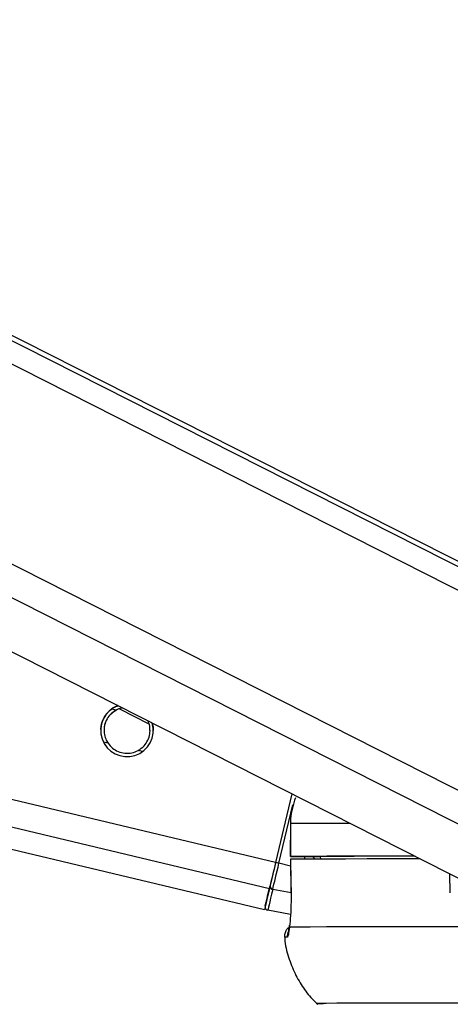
# Model space of a CAD drawing. Header units: millimetres. Extents: x 10 to 10348, y 8 to 8288.
# Tile 5 of 129: x 1986 to 2026, y 3016 to 3106. Entities that reach past the tile are written whole.
import ezdxf

# ---------------------------------------------------------------- set-up
doc = ezdxf.new("R2010")
doc.units = ezdxf.units.MM
doc.layers.add('COMPONENT_GEOMETRY', color=7, linetype='Continuous')
doc.styles.add('SLDTEXTSTYLE0', font='TXT', dxfattribs={"width": 0.75})
doc.dimstyles.new('SLDDIMSTYLE1', dxfattribs={"dimtxt": 75, "dimasz": 3.302, "dimexe": 0, "dimexo": 0.0625, "dimgap": 18.75, "dimtad": 0, "dimtih": 1, "dimtoh": 1, "dimdec": 0, "dimrnd": 1e-09, "dimzin": 12, "dimdsep": 46, "dimtxsty": 'SLDTEXTSTYLE0', "dimsah": 1, "dimcen": 0.09, "dimadec": 0, "dimazin": 3, "dimtfac": 1, "dimtdec": 0, "dimtofl": 0, "dimtmove": 0, "dimatfit": 3, "dimfxl": 1, "dimfrac": 2, "dimtolj": 1, "dimtzin": 12, "dimarcsym": 0})

# ---------------------------------------------------------------- blocks, each defined once
blk = doc.blocks.new('_D_5')
at = {"layer": 'COMPONENT_GEOMETRY', "color": 7}
for p, q in [((3546.338, 3861.899), (417.237, 3861.899)), ((420.412, 3861.899), (420.412, 2365.106)), ((420.412, 749.251), (420.412, 2246.044)), ((3146.615, 749.251), (417.237, 749.251))]:
    blk.add_line(p, q, dxfattribs=at)
for points in [[(420.412, 3861.899), (419.904, 3858.597), (420.92, 3858.597)], [(420.412, 749.251), (420.92, 752.553), (419.904, 752.553)]]:
    blk.add_solid(points, dxfattribs=at)
at = {"layer": 'COMPONENT_GEOMETRY', "color": 7, "insert": (309.579, 2342.724), "char_height": 75, "attachment_point": 1, "style": 'SLDTEXTSTYLE0'}
blk.add_mtext('3113', dxfattribs=at)

msp = doc.modelspace()

# ---------------------------------------------------------------- linework, layer by layer
at = {"color": 8, "linetype": 'Continuous', "lineweight": 25}
for p, q in [((2040.928, 3046.456), (1771.064, 3183.196)), ((2040.606, 3048.774), (1775.24, 3183.234)), ((2035.335, 3027.97), (1729.734, 3182.818)), ((2036.831, 3030.287), (1735.697, 3182.872)), ((2009.247, 3026.546), (1368.416, 3179.521)), ((2009.819, 3028.942), (1378.637, 3179.613)), ((1995.235, 3042.845), (1994.851, 3042.937)), ((1994.514, 3039.826), (1994.111, 3039.922)), ((1997.667, 3039.073), (1997.266, 3039.169)), ((2010.126, 3028.869), (2011.4, 3034.207)), ((2013.4, 3029.251), (2013.255, 3029.486)), ((2013.899, 3029.453), (2013.866, 3029.485)), ((2011.185, 3028.616), (2010.126, 3028.869)), ((2025.77, 3026.181), (2025.732, 3027.898)), ((2011.231, 3026.161), (2009.558, 3026.486))]:
    msp.add_line(p, q, dxfattribs=at)
at = {"color": 7, "linetype": 'Continuous', "lineweight": 25}
for p, q in [((2038.999, 3050.073), (1776.18, 3183.243)), ((1720.162, 3182.73), (2028.154, 3026.67)), ((1360.291, 3179.447), (2008.795, 3024.64)), ((1995.564, 3042.955), (1998.242, 3041.605)), ((2011.314, 3035.203), (2009.819, 3028.942)), ((2011.314, 3035.203), (2009.819, 3028.942)), ((2011.163, 3032.49), (2011.159, 3029.49)), ((2011.163, 3032.49), (2011.173, 3032.491)), ((2011.173, 3032.491), (2011.169, 3029.491)), ((2012.159, 3029.488), (2013.898, 3029.485)), ((2013.898, 3029.489), (2013.902, 3029.253)), ((2011.176, 3029.24), (2011.219, 3026.155)), ((2011.189, 3029.241), (2011.183, 3029.241)), ((2011.225, 3026.153), (2011.216, 3026.155)), ((2011.181, 3024.201), (2009.106, 3024.583))]:
    msp.add_line(p, q, dxfattribs=at)
at = {"color": 8, "linetype": 'Continuous', "lineweight": 25, "flags": 128}
for points in [[(2016.63, 3032.51), (2016.194, 3032.509), (2014.493, 3032.505), (2013.085, 3032.501), (2011.977, 3032.496), (2011.173, 3032.491)], [(2010.888, 3022.127), (2010.778, 3022.125), (2010.699, 3022.123), (2010.652, 3022.122), (2010.636, 3022.119), (2010.636, 3022.119)]]:
    msp.add_lwpolyline(points, dxfattribs=at)
at = {"color": 7, "linetype": 'Continuous', "lineweight": 25, "flags": 128}
for points in [[(2011.169, 3029.491), (2011.162, 3029.49), (2011.201, 3029.49), (2011.284, 3029.49), (2011.406, 3029.489), (2011.562, 3029.489), (2011.746, 3029.488), (2011.948, 3029.488), (2012.159, 3029.488)], [(2022.537, 3029.517), (2020.442, 3029.515), (2018.176, 3029.512), (2016.19, 3029.509), (2014.489, 3029.505), (2013.081, 3029.501), (2011.973, 3029.496), (2011.169, 3029.491)], [(2022.55, 3029.51), (2022.185, 3029.51), (2020.231, 3029.507), (2018.499, 3029.504), (2016.995, 3029.501), (2015.724, 3029.497), (2014.691, 3029.493), (2013.898, 3029.489)], [(2009.819, 3028.942), (2009.736, 3028.592), (2009.653, 3028.247), (2009.573, 3027.911), (2009.497, 3027.591), (2009.425, 3027.29), (2009.359, 3027.013), (2009.299, 3026.764), (2009.247, 3026.546)], [(2009.819, 3028.942), (2009.744, 3028.628), (2009.671, 3028.319), (2009.599, 3028.02), (2009.531, 3027.733), (2009.466, 3027.464), (2009.407, 3027.216), (2009.354, 3026.993), (2009.308, 3026.798)], [(2009.558, 3026.486), (2009.609, 3026.702), (2009.668, 3026.95), (2009.734, 3027.226), (2009.805, 3027.525), (2009.882, 3027.844), (2009.961, 3028.177), (2010.043, 3028.52), (2010.126, 3028.869)], [(2023.03, 3029.267), (2022.93, 3029.267), (2020.414, 3029.265), (2018.164, 3029.262), (2016.189, 3029.259), (2014.497, 3029.255), (2013.095, 3029.251), (2011.989, 3029.246), (2011.183, 3029.241)], [(2011.183, 3029.241), (2011.21, 3027.241), (2011.225, 3026.153)], [(2008.868, 3024.948), (2008.875, 3024.978), (2008.896, 3025.068), (2008.931, 3025.217), (2008.981, 3025.423), (2009.043, 3025.686), (2009.119, 3026.004), (2009.207, 3026.375), (2009.308, 3026.798)], [(2009.247, 3026.546), (2009.053, 3025.728), (2008.91, 3025.13), (2008.824, 3024.765), (2008.795, 3024.64), (2008.795, 3024.64)], [(2009.558, 3026.486), (2009.454, 3026.051), (2009.363, 3025.67), (2009.286, 3025.342), (2009.221, 3025.072), (2009.171, 3024.86), (2009.135, 3024.707), (2009.113, 3024.615), (2009.106, 3024.583)], [(2011.074, 3023.039), (2011.079, 3023.202), (2011.081, 3023.216)], [(2026.791, 3023.069), (2023.704, 3023.067), (2020.914, 3023.065), (2018.436, 3023.062), (2016.281, 3023.059), (2014.459, 3023.055), (2012.98, 3023.05), (2011.85, 3023.045), (2011.074, 3023.039)], [(2034.066, 3016.107), (2031.196, 3016.107), (2028.038, 3016.106), (2025.159, 3016.104), (2022.574, 3016.102), (2020.295, 3016.099), (2018.334, 3016.095), (2016.701, 3016.091), (2015.402, 3016.087), (2014.444, 3016.081), (2013.832, 3016.075), (2013.57, 3016.069), (2013.657, 3016.062), (2014.095, 3016.055), (2014.177, 3016.054)]]:
    msp.add_lwpolyline(points, dxfattribs=at)
at = {"color": 7, "linetype": 'Continuous', "lineweight": 25}
for centre, radius, start, end in [((1996.25, 3041.01), 2.4, 110.38612, 15.87118), ((1993.72, 2960.476), 70.333, 76.51071, 76.76769), ((2009.586, 3026.764), 0.28, 173.1048, 264.24727), ((2009.16, 3024.878), 0.3, 166.56135, 259.58515)]:
    msp.add_arc(centre, radius, start, end, dxfattribs=at)
at = {"color": 8, "linetype": 'Continuous', "lineweight": 25}
msp.add_arc((2011.884, 3022.235), 1.001, 154.36146, 186.14684, dxfattribs=at)
msp.add_ellipse((2015.917, 3030.661), major_axis=(-2.378, 2.824), ratio=0.999929, start_param=1.194401, end_param=1.26352, dxfattribs=at)
at = {"color": 7, "linetype": 'Continuous', "lineweight": 25}
for points, knots in [([(1994.715, 3042.852), (1994.885, 3042.988), (1995.098, 3043.16), (1995.383, 3043.232), (1995.44, 3043.247)], [0, 0, 0, 0, 0.797706, 1, 1, 1, 1]), ([(1995.81, 3043.059), (1995.807, 3043.059), (1995.594, 3043.047), (1995.413, 3042.945), (1995.235, 3042.845)], [0, 0, 0, 0, 0.014183, 1, 1, 1, 1]), ([(1995.836, 3043.046), (1995.824, 3043.045), (1995.602, 3043.033), (1995.413, 3042.93), (1995.235, 3042.831)], [0, 0, 0, 0, 0.052677, 1, 1, 1, 1]), ([(1993.876, 3041.008), (1993.872, 3041.136), (1993.86, 3041.469), (1994.041, 3041.995), (1994.336, 3042.497), (1994.589, 3042.734), (1994.715, 3042.852)], [0, 0, 0, 0, 0.179679, 0.467356, 0.736014, 1, 1, 1, 1]), ([(1995.235, 3042.845), (1995.046, 3042.717), (1994.699, 3042.482), (1994.332, 3041.933), (1994.147, 3041.341), (1994.142, 3040.747), (1994.27, 3040.236), (1994.438, 3039.954), (1994.514, 3039.826)], [0, 0, 0, 0, 0.2046329, 0.3763339, 0.5488371, 0.7033732, 0.8642801, 1, 1, 1, 1]), ([(1995.235, 3042.831), (1995.046, 3042.703), (1994.697, 3042.469), (1994.337, 3041.92), (1994.158, 3041.408), (1994.166, 3041.098), (1994.169, 3040.995)], [0, 0, 0, 0, 0.322311, 0.592721, 0.864432, 1, 1, 1, 1]), ([(1997.266, 3039.169), (1997.455, 3039.297), (1997.802, 3039.531), (1998.168, 3040.08), (1998.355, 3040.672), (1998.354, 3041.263), (1998.272, 3041.661), (1998.171, 3041.844), (1998.156, 3041.871)], [0, 0, 0, 0, 0.229439, 0.42198, 0.615448, 0.788723, 0.969202, 1, 1, 1, 1]), ([(1998.332, 3040.992), (1998.336, 3041.075), (1998.348, 3041.351), (1998.268, 3041.654), (1998.164, 3041.843), (1998.146, 3041.876)], [0, 0, 0, 0, 0.259966, 0.8712224, 1, 1, 1, 1]), ([(1998.531, 3041.681), (1998.573, 3041.567), (1998.65, 3041.361), (1998.632, 3041.116), (1998.624, 3041.006)], [0, 0, 0, 0, 0.547508, 1, 1, 1, 1]), ([(1994.514, 3039.826), (1994.637, 3039.673), (1994.881, 3039.368), (1995.432, 3039.04), (1996.056, 3038.884), (1996.713, 3038.919), (1997.083, 3039.086), (1997.266, 3039.169)], [0, 0, 0, 0, 0.19645, 0.39264, 0.593355, 0.798816, 1, 1, 1, 1]), ([(2011.628, 3034.859), (2011.427, 3034.218), (2011.183, 3033.44), (2011.174, 3032.633), (2011.173, 3032.491)], [0, 0, 0, 0, 0.823856, 1, 1, 1, 1]), ([(2011.225, 3026.153), (2011.227, 3025.888), (2011.231, 3025.173), (2011.185, 3024.071), (2011.118, 3023.357), (2011.077, 3023.06), (2011.074, 3023.039)], [0, 0, 0, 0, 0.220492, 0.593656, 0.970364, 1, 1, 1, 1]), ([(2011.081, 3023.216), (2011.073, 3023.145), (2011.046, 3022.896), (2010.919, 3022.699), (2011.094, 3022.631), (2010.992, 3022.631), (2010.992, 3022.631)], [0, 0, 0, 0, 0.2058227, 0.7164969, 0.9999902, 1, 1, 1, 1]), ([(2011.103, 3023.076), (2011.026, 3023.019), (2010.862, 3022.898), (2010.691, 3022.613), (2010.609, 3022.325), (2010.646, 3022.151), (2010.658, 3022.096)], [0, 0, 0, 0, 0.253731, 0.540325, 0.852961, 1, 1, 1, 1]), ([(2011.074, 3023.039), (2011.046, 3022.785), (2010.986, 3022.264), (2010.921, 3022.174), (2010.888, 3022.127)], [0, 0, 0, 0, 0.4853509, 1, 1, 1, 1]), ([(2010.649, 3022.114), (2010.651, 3022.064), (2010.666, 3021.446), (2010.973, 3020.317), (2011.537, 3018.806), (2012.325, 3017.494), (2013.039, 3016.561), (2013.527, 3016.119), (2013.659, 3016.001)], [0, 0, 0, 0, 0.021635, 0.266281, 0.49729, 0.716245, 0.923742, 1, 1, 1, 1])]:
    msp.add_open_spline(points, degree=3, knots=knots, dxfattribs=at)

# ---------------------------------------------------------------- dimensions: what is measured, and where the dimension line sits
at = {"layer": 'COMPONENT_GEOMETRY', "color": 7}
dim = msp.add_linear_dim(base=(420.412, 3861.899), p1=(3147.885, 749.251), p2=(3547.608, 3861.899), angle=90, dimstyle='SLDDIMSTYLE1', dxfattribs=at)
dim.commit()
dim.dimension.update_dxf_attribs({"geometry": '_D_5', "text_midpoint": (420.412, 2305.575), "dimtype": 160})

doc.saveas('drawing.dxf')
